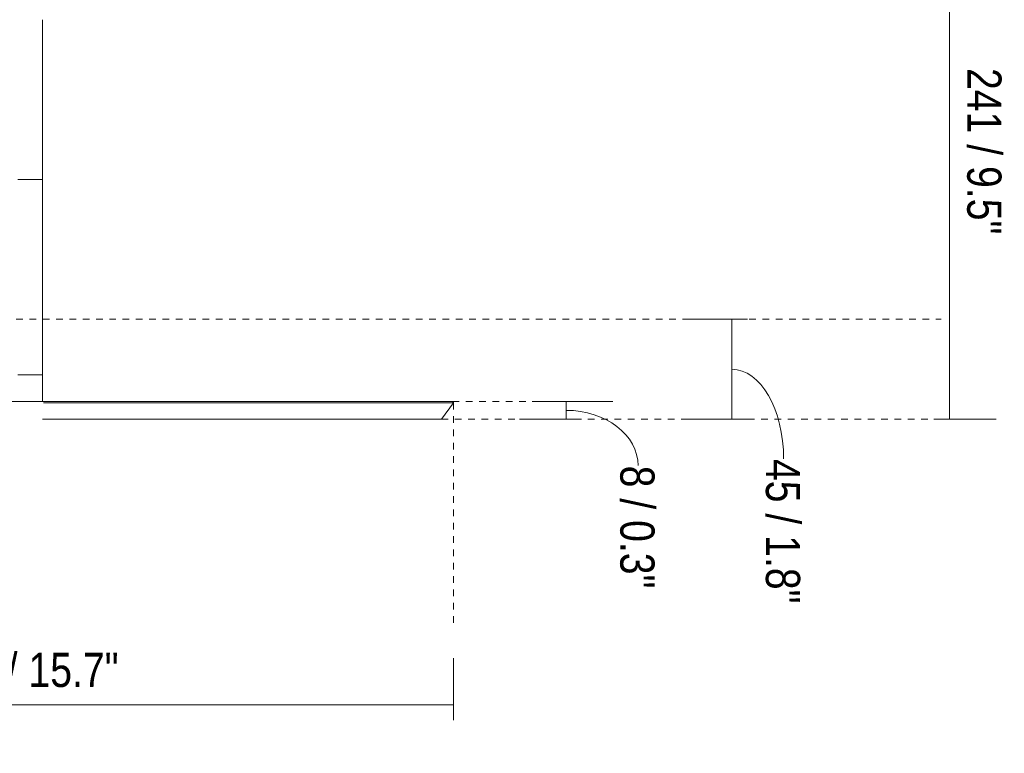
# Model space of a CAD drawing. Header units: millimetres. Extents: x -7014 to -4812, y -150 to 6878.
# Tile 6 of 17: x -6587 to -6144, y -150 to 180. Entities that reach past the tile are written whole.
import ezdxf

# ---------------------------------------------------------------- set-up
doc = ezdxf.new("R2010")
doc.units = ezdxf.units.MM
doc.linetypes.add('Dash', pattern=[6, 3, -3])
doc.layers.add('A-ANNO-DIMS', color=7, linetype='Dash', lineweight=9, true_color=0xd2d2d2)
doc.layers.add('A-ANNO-DIMS-7', color=7, linetype='Continuous', lineweight=9)
doc.layers.add('E-LITE-EQPM', color=7, linetype='Continuous', lineweight=20)
doc.styles.add('Arial Narrow', font='ARIALN.TTF', dxfattribs={"height": 15.4})
doc.dimstyles.new('FARO_-_2_2mm_Arial_Narrow_mm_Inch_Left', dxfattribs={"dimscale": 304.8, "dimtxt": 15.760837, "dimasz": 0, "dimexe": 0.068898, "dimexo": 0.0625, "dimgap": 0.011483, "dimtad": 1, "dimdec": 0, "dimzin": 0, "dimdsep": 46, "dimtxsty": 'Arial Narrow', "dimblk1": 'NONE', "dimblk2": 'NONE', "dimsah": 1, "dimcen": 0.09, "dimadec": 0, "dimazin": 0, "dimtfac": 1, "dimtdec": 4, "dimtix": 1, "dimtmove": 0, "dimatfit": 3, "dimfxl": 0.022966, "dimfxlon": 1, "dimtvp": 1, "dimtolj": 1, "dimtzin": 0, "dimarcsym": 2})
doc.dimstyles.new('FARO_-_2_2mm_Arial_Narrow_mm_Inch_Right', dxfattribs={"dimscale": 304.8, "dimtxt": 15.760837, "dimasz": 0, "dimexe": 0.068898, "dimexo": 0.0625, "dimgap": 0.011483, "dimtad": 1, "dimdec": 0, "dimzin": 0, "dimdsep": 46, "dimtxsty": 'Arial Narrow', "dimblk1": 'NONE', "dimblk2": 'NONE', "dimsah": 1, "dimcen": 0.09, "dimadec": 0, "dimazin": 0, "dimtfac": 1, "dimtdec": 4, "dimtix": 1, "dimtmove": 1, "dimatfit": 3, "dimfxl": 0.022966, "dimfxlon": 1, "dimtvp": 1, "dimtolj": 1, "dimtzin": 0, "dimarcsym": 2})
doc.dimstyles.new('FARO_-_2_2mm_Arial_Narrow_mm_Inch_Right_1', dxfattribs={"dimscale": 304.8, "dimtxt": 15.760837, "dimasz": 0, "dimexe": 0.068898, "dimexo": 0.0625, "dimgap": 0.011483, "dimtad": 1, "dimdec": 0, "dimzin": 0, "dimdsep": 46, "dimtxsty": 'Arial Narrow', "dimblk1": 'NONE', "dimblk2": 'NONE', "dimsah": 1, "dimcen": 0.09, "dimadec": 0, "dimazin": 0, "dimtfac": 1, "dimtdec": 4, "dimtix": 1, "dimtmove": 0, "dimatfit": 3, "dimfxl": 0.022966, "dimfxlon": 1, "dimtvp": 1, "dimtolj": 1, "dimtzin": 0, "dimarcsym": 2})

# ---------------------------------------------------------------- blocks, each defined once
blk = doc.blocks.new('71576-01 - 71576-01 SAIGON Grey_matt white floor 0_1M R55-457170-Alzado_PDF')
at = {"layer": 'E-LITE-EQPM'}
for p, q in [((-6576.71, 108), (-6576.71, 179.95)), ((-6586.48, 108), (-6587.88, 108)), ((-6584.65, 108), (-6586.48, 108)), ((-6583.83, 108), (-6584.67, 108)), ((-6582.62, 108), (-6583.84, 108)), ((-6581.49, 108), (-6582.62, 108)), ((-6580.47, 108), (-6581.5, 108)), ((-6579.55, 108), (-6580.47, 108)), ((-6578.75, 108), (-6579.55, 108)), ((-6578.07, 108), (-6578.75, 108)), ((-6577.52, 108), (-6578.07, 108)), ((-6577.11, 108), (-6577.52, 108)), ((-6576.84, 108), (-6577.11, 108)), ((-6576.71, 108), (-6576.84, 108)), ((-6576.71, 20), (-6576.71, 108)), ((-6587.91, 20), (-6586.46, 20)), ((-6584.65, 20), (-6586.46, 20)), ((-6584.67, 20), (-6583.82, 20)), ((-6582.65, 20), (-6583.82, 20)), ((-6582.65, 20), (-6581.48, 20)), ((-6580.49, 20), (-6581.48, 20)), ((-6580.49, 20), (-6579.54, 20)), ((-6578.76, 20), (-6579.54, 20)), ((-6578.76, 20), (-6578.06, 20)), ((-6577.54, 20), (-6578.06, 20)), ((-6577.53, 20), (-6577.11, 20)), ((-6576.85, 20), (-6577.11, 20)), ((-6576.85, 20), (-6576.71, 20)), ((-6576.71, 8), (-6576.71, 20)), ((-6591.71, 8), (-6392.35, 8)), ((-6391.88, 7.33), (-6576.38, 7.33)), ((-6397.24, 0), (-6391.72, 7.33)), ((-6392.35, 8), (-6392.69, 8)), ((-6397.4, 0), (-6576.8, 0))]:
    blk.add_line(p, q, dxfattribs=at)
at = {"layer": 'E-LITE-EQPM', "flags": 128}
blk.add_lwpolyline([(-6392.19, 8), (-6391.74, 7.55), (-6391.72, 7.33)], dxfattribs=at)
blk = doc.blocks.new('DIMBLOCK1-Alzado_PDF')
at = {"layer": 'A-ANNO-DIMS-7', "color": 251, "true_color": 0x5b5b5b, "transparency": 16777216}
for p, q in [((-6341.1, 8), (-6356.43, 8)), ((-6341.41, 8), (-6320.1, 8)), ((-6341.1, 0), (-6341.1, 8)), ((-6340.95, 0), (-6362.1, 0)), ((-6341.1, 0), (-6334.1, 0))]:
    blk.add_line(p, q, dxfattribs=at)
blk.add_ellipse((-6341.1, -20.91), major_axis=(-32.41, 0), ratio=0.76866, start_param=3.141593, end_param=4.712389, dxfattribs=at)
at = {"layer": 'A-ANNO-DIMS-7', "color": 0, "transparency": 16777216, "insert": (-6301.29, -20.91), "char_height": 15.4, "width": 66.6458, "attachment_point": 1, "rotation": 270, "line_spacing_factor": 0.974696, "style": 'Arial Narrow'}
blk.add_mtext('8 / 0.3"', dxfattribs=at)
blk = doc.blocks.new('_None')
blk = doc.blocks.new('DIMBLOCK2-Alzado_PDF')
at = {"layer": 'A-ANNO-DIMS-7', "color": 251, "true_color": 0x5b5b5b, "transparency": 16777216}
for p, q in [((-6266.36, 45), (-6287.5, 45)), ((-6266.5, 0), (-6266.5, 45)), ((-6266.5, 45), (-6259.5, 45)), ((-6266.36, 0), (-6287.5, 0)), ((-6266.5, 0), (-6259.5, 0))]:
    blk.add_line(p, q, dxfattribs=at)
blk.add_ellipse((-6266.5, -17.88), major_axis=(0, 40.38), ratio=0.578011, start_param=4.712389, end_param=6.283185, dxfattribs=at)
at = {"layer": 'A-ANNO-DIMS-7', "color": 0, "transparency": 16777216, "insert": (-6235.76, -17.88), "char_height": 15.4, "width": 78.3539, "attachment_point": 1, "rotation": 270, "line_spacing_factor": 0.974696, "style": 'Arial Narrow'}
blk.add_mtext('45 / 1.8"', dxfattribs=at)
blk = doc.blocks.new('DIMBLOCK3-Alzado_PDF')
at = {"layer": 'A-ANNO-DIMS-7', "color": 251, "true_color": 0x5b5b5b, "transparency": 16777216}
for p, q in [((-6175.52, 241.31), (-6147.52, 241.31)), ((-6168.52, 241.31), (-6175.52, 241.31)), ((-6168.52, 0), (-6168.52, 241.31)), ((-6175.52, 0), (-6147.52, 0)), ((-6168.52, 0), (-6175.52, 0))]:
    blk.add_line(p, q, dxfattribs=at)
at = {"layer": 'A-ANNO-DIMS-7', "color": 0, "transparency": 16777216, "insert": (-6145.12, 158.18), "char_height": 15.4, "width": 90.0619, "attachment_point": 1, "rotation": 270, "line_spacing_factor": 0.974696, "style": 'Arial Narrow'}
blk.add_mtext('241 / 9.5"', dxfattribs=at)
blk = doc.blocks.new('DIMBLOCK8-Alzado_PDF')
at = {"layer": 'A-ANNO-DIMS-7', "color": 251, "true_color": 0x5b5b5b, "transparency": 16777216}
for p, q in [((-6791.7, -128.73), (-6791.7, -107.59)), ((-6391.72, -128.73), (-6391.72, -107.59)), ((-6791.7, -128.59), (-6391.72, -128.59)), ((-6791.7, -128.59), (-6791.7, -135.59)), ((-6391.72, -128.59), (-6391.72, -135.59))]:
    blk.add_line(p, q, dxfattribs=at)
at = {"layer": 'A-ANNO-DIMS-7', "color": 0, "transparency": 16777216, "insert": (-6640.99, -105.19), "char_height": 15.4, "width": 118.2813, "attachment_point": 1, "line_spacing_factor": 0.974696, "style": 'Arial Narrow'}
blk.add_mtext('Ø400 / 15.7"', dxfattribs=at)

msp = doc.modelspace()

# ---------------------------------------------------------------- linework, layer by layer
at = {"layer": 'A-ANNO-DIMS'}
for p, q in [((-6606.7, 45), (-6172.24, 45)), ((-6392.19, 8), (-6332.19, 8)), ((-6391.72, 7.33), (-6391.72, -92.36)), ((-6397.24, 0), (-6172.24, 0))]:
    msp.add_line(p, q, dxfattribs=at)

# ---------------------------------------------------------------- block references
at = {"layer": 'E-LITE-EQPM'}
msp.add_blockref('71576-01 - 71576-01 SAIGON Grey_matt white floor 0_1M R55-457170-Alzado_PDF', (0, 0), dxfattribs=at)

# ---------------------------------------------------------------- dimensions: what is measured, and where the dimension line sits
at = {"layer": 'A-ANNO-DIMS', "color": 251, "linetype": 'Continuous', "true_color": 0x5b5b5b}
dim = msp.add_linear_dim(base=(-6168.52, 241.31), p1=(-6175.52, 0), p2=(-6175.52, 241.31), angle=90, dimstyle='FARO_-_2_2mm_Arial_Narrow_mm_Inch_Right_1', override={"dimtad": 4, "dimpost": '<>', "dimfxl": 241.310726}, dxfattribs=at)
dim.commit()
dim.dimension.update_dxf_attribs({"geometry": 'DIMBLOCK3-Alzado_PDF', "text_midpoint": (-6155.05, 120.66)})
for base, p1, p2, override, picture, middle in [((-6266.5, 45), (-6259.5, 0), (-6259.5, 45), {"dimtad": 4, "dimpost": '<>', "dimfxl": 45.000963}, 'DIMBLOCK2-Alzado_PDF', (-6246.03, -57.06)), ((-6341.1, 8), (-6334.1, 0), (-6356.43, 8), {"dimtad": 4, "dimpost": '<>', "dimfxl": 23.719443}, 'DIMBLOCK1-Alzado_PDF', (-6311.56, -54.23))]:
    dim = msp.add_linear_dim(base=base, p1=p1, p2=p2, angle=90, dimstyle='FARO_-_2_2mm_Arial_Narrow_mm_Inch_Right', override=override, dxfattribs=at)
    dim.commit()
    dim.dimension.update_dxf_attribs({"geometry": picture, "text_midpoint": middle, "dimtype": 160, "text_rotation": 90})
dim = msp.add_linear_dim(base=(-6391.72, -128.59), p1=(-6791.7, -135.59), p2=(-6391.72, -135.59), text='Ø<>', dimstyle='FARO_-_2_2mm_Arial_Narrow_mm_Inch_Left', override={"dimpost": '<>', "dimfxl": 399.979519}, dxfattribs=at)
dim.commit()
dim.dimension.update_dxf_attribs({"geometry": 'DIMBLOCK8-Alzado_PDF', "text_midpoint": (-6591.71, -114.97)})

doc.saveas('drawing.dxf')
